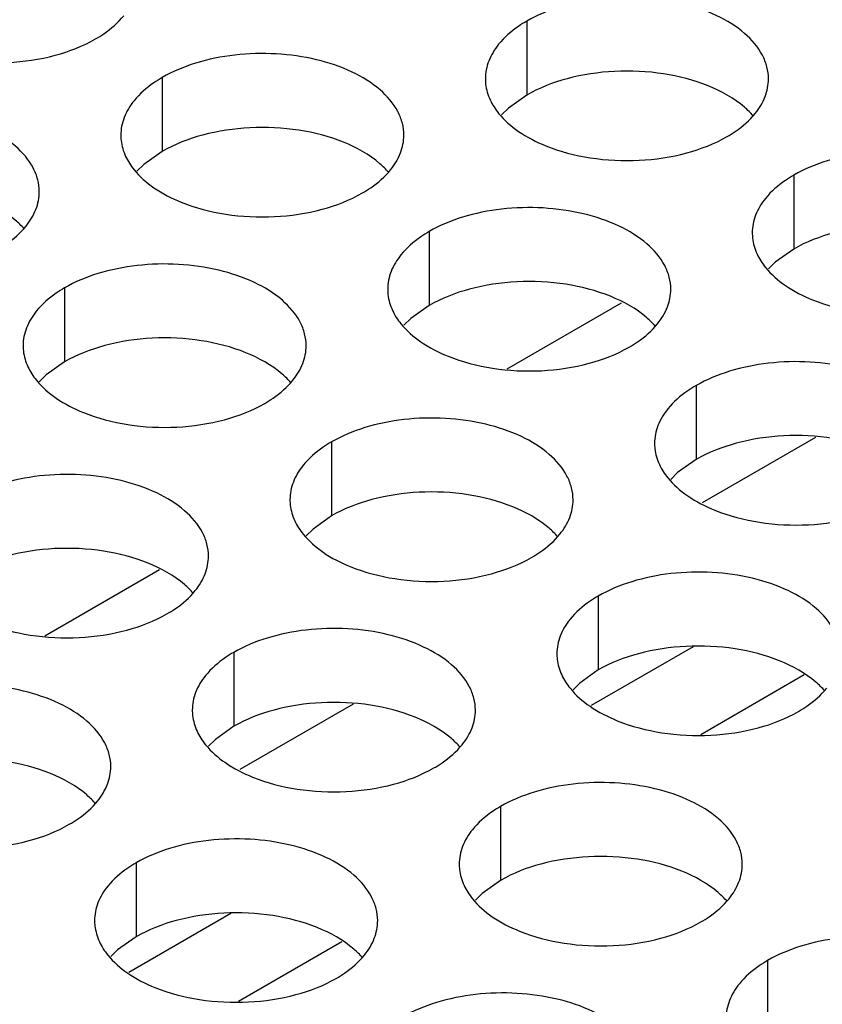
# Model space of a CAD drawing. Header units: inches. Extents: x 0 to 34, y 0 to 22.
# Tile 84 of 155: x 17.543 to 17.684, y 18.823 to 18.997. Entities that reach past the tile are written whole.
import ezdxf

# ---------------------------------------------------------------- set-up
doc = ezdxf.new("R2010")
doc.units = ezdxf.units.IN
doc.header["$LTSCALE"] = 1.87
doc.header["$MEASUREMENT"] = 0
doc.layers.get('0').update_dxf_attribs({"linetype": 'CONTINUOUS'})
doc.layers.add('02___PRT_ALL_AXES', color=7, linetype='CONTINUOUS')

msp = doc.modelspace()

# ---------------------------------------------------------------- linework, layer by layer
at = {"color": 7, "linetype": 'CONTINUOUS'}
for p, q in [((17.62861, 18.93481), (17.64885, 18.9465)), ((17.68306, 18.9227), (17.66306, 18.91115)), ((17.54696, 18.88767), (17.5672, 18.89936)), ((17.66147, 18.88574), (17.64344, 18.87533)), ((17.68109, 18.88074), (17.66283, 18.87019)), ((17.60141, 18.87556), (17.58141, 18.86401)), ((17.57982, 18.8386), (17.56179, 18.82819)), ((17.59944, 18.8336), (17.58118, 18.82305))]:
    msp.add_line(p, q, dxfattribs=at)
at = {"layer": '02___PRT_ALL_AXES', "color": 7, "linetype": 'CONTINUOUS'}
for p, q in [((17.6321, 18.99627), (17.6321, 18.98321)), ((17.56771, 18.98631), (17.56771, 18.97325)), ((17.6321, 18.98321), (17.62885, 18.98089)), ((17.62885, 18.98089), (17.62764, 18.9797)), ((17.56771, 18.97325), (17.56445, 18.97093)), ((17.56445, 18.97093), (17.56324, 18.96974)), ((17.67924, 18.96905), (17.67924, 18.95599)), ((17.61485, 18.95909), (17.61485, 18.94603)), ((17.67924, 18.95599), (17.67599, 18.95367)), ((17.67599, 18.95367), (17.67478, 18.95248)), ((17.55045, 18.94913), (17.55045, 18.93606)), ((17.61485, 18.94603), (17.61159, 18.94371)), ((17.61159, 18.94371), (17.61038, 18.94252)), ((17.55045, 18.93606), (17.5472, 18.93375)), ((17.5472, 18.93375), (17.54599, 18.93256)), ((17.66199, 18.93187), (17.66199, 18.91881)), ((17.59759, 18.92191), (17.59759, 18.90885)), ((17.66199, 18.91881), (17.65874, 18.91649)), ((17.65874, 18.91649), (17.65752, 18.9153)), ((17.59759, 18.90885), (17.59434, 18.90653)), ((17.59434, 18.90653), (17.59313, 18.90534)), ((17.64473, 18.89469), (17.64473, 18.88163)), ((17.58034, 18.88473), (17.58034, 18.87167)), ((17.64473, 18.88163), (17.64148, 18.87931)), ((17.64148, 18.87931), (17.64027, 18.87812)), ((17.58034, 18.87167), (17.57709, 18.86935)), ((17.57709, 18.86935), (17.57587, 18.86816)), ((17.62748, 18.85751), (17.62748, 18.84445)), ((17.56309, 18.84755), (17.56309, 18.83448)), ((17.62748, 18.84445), (17.62423, 18.84213)), ((17.62423, 18.84213), (17.62301, 18.84094)), ((17.56309, 18.83448), (17.55983, 18.83217)), ((17.55983, 18.83217), (17.55862, 18.83098)), ((17.67462, 18.83029), (17.67462, 18.81723))]:
    msp.add_line(p, q, dxfattribs=at)
at = {"layer": '02___PRT_ALL_AXES', "color": 3, "linetype": 'CONTINUOUS'}
for points, knots in [([(17.67478, 18.98606), (17.67478, 18.98677), (17.67459, 18.98823), (17.67344, 18.99114), (17.67052, 18.9945), (17.6655, 18.99755), (17.65923, 18.99965), (17.6522, 19.00063), (17.64498, 19.00044), (17.63815, 18.99907), (17.63395, 18.99734), (17.6321, 18.99627)], [0, 0, 0, 0, 0.042883, 0.087524, 0.186914, 0.304219, 0.43794, 0.582356, 0.729558, 0.871282, 1, 1, 1, 1]), ([(17.55592, 18.99311), (17.55642, 18.9934), (17.55825, 18.99455), (17.55991, 18.99599), (17.5609, 18.99722)], [0, 0, 0, 0, 0.268123, 1, 1, 1, 1]), ([(17.6321, 18.99627), (17.6316, 18.99598), (17.62978, 18.99483), (17.62812, 18.99339), (17.62712, 18.99217)], [0, 0, 0, 0, 0.268123, 1, 1, 1, 1]), ([(17.52391, 18.9915), (17.52642, 18.99048), (17.53191, 18.98907), (17.54038, 18.98866), (17.54861, 18.98988), (17.55371, 18.99184), (17.55592, 18.99311)], [0, 0, 0, 0, 0.247189, 0.509885, 0.767301, 1, 1, 1, 1]), ([(17.62712, 18.99217), (17.6264, 18.99127), (17.62523, 18.98936), (17.62478, 18.98713), (17.62478, 18.98607)], [0, 0, 0, 0, 0.520681, 1, 1, 1, 1]), ([(17.61039, 18.97609), (17.61039, 18.9768), (17.6102, 18.97826), (17.60905, 18.98117), (17.60612, 18.98454), (17.6011, 18.98759), (17.59483, 18.98969), (17.58781, 18.99067), (17.58058, 18.99047), (17.57375, 18.98911), (17.56956, 18.98738), (17.56771, 18.98631)], [0, 0, 0, 0, 0.042883, 0.087524, 0.186914, 0.304219, 0.43794, 0.582356, 0.729558, 0.871282, 1, 1, 1, 1]), ([(17.56771, 18.98631), (17.56721, 18.98602), (17.56538, 18.98487), (17.56372, 18.98343), (17.56273, 18.9822)], [0, 0, 0, 0, 0.268123, 1, 1, 1, 1]), ([(17.62478, 18.98607), (17.62478, 18.98576), (17.62485, 18.98447), (17.62522, 18.98321), (17.62563, 18.98233)], [0, 0, 0, 0, 0.245663, 1, 1, 1, 1]), ([(17.67244, 18.97996), (17.67316, 18.98086), (17.67434, 18.98277), (17.67478, 18.985), (17.67478, 18.98606)], [0, 0, 0, 0, 0.520681, 1, 1, 1, 1]), ([(17.56273, 18.9822), (17.56201, 18.98131), (17.56083, 18.97939), (17.56039, 18.97717), (17.56039, 18.97611)], [0, 0, 0, 0, 0.520681, 1, 1, 1, 1]), ([(17.62563, 18.98233), (17.62603, 18.98148), (17.6274, 18.97935), (17.63072, 18.97648), (17.63376, 18.97492), (17.63544, 18.97424)], [0, 0, 0, 0, 0.215502, 0.580331, 1, 1, 1, 1]), ([(17.54599, 18.96613), (17.54599, 18.96684), (17.5458, 18.9683), (17.54465, 18.97121), (17.54173, 18.97457), (17.53671, 18.97762), (17.53044, 18.97972), (17.52341, 18.98071), (17.51619, 18.98051), (17.50936, 18.97914), (17.50516, 18.97742), (17.50331, 18.97635)], [0, 0, 0, 0, 0.042883, 0.087524, 0.186914, 0.304219, 0.43794, 0.582356, 0.729558, 0.871282, 1, 1, 1, 1]), ([(17.66746, 18.97586), (17.66796, 18.97615), (17.66979, 18.9773), (17.67145, 18.97874), (17.67244, 18.97996)], [0, 0, 0, 0, 0.268123, 1, 1, 1, 1]), ([(17.56039, 18.97611), (17.56039, 18.9758), (17.56046, 18.97451), (17.56083, 18.97325), (17.56124, 18.97237)], [0, 0, 0, 0, 0.245663, 1, 1, 1, 1]), ([(17.60804, 18.97), (17.60877, 18.9709), (17.60994, 18.97281), (17.61038, 18.97503), (17.61039, 18.97609)], [0, 0, 0, 0, 0.520681, 1, 1, 1, 1]), ([(17.63544, 18.97424), (17.63796, 18.97322), (17.64344, 18.97181), (17.65192, 18.9714), (17.66015, 18.97262), (17.66524, 18.97458), (17.66746, 18.97586)], [0, 0, 0, 0, 0.247189, 0.509885, 0.767301, 1, 1, 1, 1]), ([(17.72192, 18.95884), (17.72192, 18.95955), (17.72173, 18.96101), (17.72058, 18.96392), (17.71766, 18.96728), (17.71264, 18.97033), (17.70637, 18.97243), (17.69934, 18.97342), (17.69212, 18.97322), (17.68529, 18.97185), (17.68109, 18.97012), (17.67924, 18.96905)], [0, 0, 0, 0, 0.042883, 0.087524, 0.186914, 0.304219, 0.43794, 0.582356, 0.729558, 0.871282, 1, 1, 1, 1]), ([(17.56124, 18.97237), (17.56163, 18.97152), (17.56301, 18.96939), (17.56632, 18.96652), (17.56936, 18.96496), (17.57105, 18.96428)], [0, 0, 0, 0, 0.215502, 0.580331, 1, 1, 1, 1]), ([(17.60306, 18.9659), (17.60356, 18.96618), (17.60539, 18.96733), (17.60705, 18.96877), (17.60804, 18.97)], [0, 0, 0, 0, 0.268123, 1, 1, 1, 1]), ([(17.67924, 18.96905), (17.67874, 18.96876), (17.67692, 18.96762), (17.67526, 18.96618), (17.67426, 18.96495)], [0, 0, 0, 0, 0.268123, 1, 1, 1, 1]), ([(17.54365, 18.96004), (17.54437, 18.96093), (17.54555, 18.96285), (17.54599, 18.96507), (17.54599, 18.96613)], [0, 0, 0, 0, 0.520681, 1, 1, 1, 1]), ([(17.57105, 18.96428), (17.57357, 18.96326), (17.57905, 18.96185), (17.58752, 18.96144), (17.59575, 18.96266), (17.60085, 18.96462), (17.60306, 18.9659)], [0, 0, 0, 0, 0.247189, 0.509885, 0.767301, 1, 1, 1, 1]), ([(17.67426, 18.96495), (17.67354, 18.96405), (17.67237, 18.96214), (17.67192, 18.95991), (17.67192, 18.95886)], [0, 0, 0, 0, 0.520681, 1, 1, 1, 1]), ([(17.65753, 18.94887), (17.65753, 18.94959), (17.65734, 18.95105), (17.65619, 18.95396), (17.65326, 18.95732), (17.64824, 18.96037), (17.64197, 18.96247), (17.63495, 18.96345), (17.62772, 18.96326), (17.62089, 18.96189), (17.6167, 18.96016), (17.61485, 18.95909)], [0, 0, 0, 0, 0.042883, 0.087524, 0.186914, 0.304219, 0.43794, 0.582356, 0.729558, 0.871282, 1, 1, 1, 1]), ([(17.53867, 18.95593), (17.53917, 18.95622), (17.541, 18.95737), (17.54266, 18.95881), (17.54365, 18.96004)], [0, 0, 0, 0, 0.268123, 1, 1, 1, 1]), ([(17.61485, 18.95909), (17.61435, 18.9588), (17.61252, 18.95765), (17.61086, 18.95621), (17.60987, 18.95498)], [0, 0, 0, 0, 0.268123, 1, 1, 1, 1]), ([(17.67192, 18.95886), (17.67192, 18.95854), (17.67199, 18.95725), (17.67237, 18.95599), (17.67277, 18.95511)], [0, 0, 0, 0, 0.245663, 1, 1, 1, 1]), ([(17.60987, 18.95498), (17.60915, 18.95409), (17.60797, 18.95217), (17.60753, 18.94995), (17.60753, 18.94889)], [0, 0, 0, 0, 0.520681, 1, 1, 1, 1]), ([(17.67277, 18.95511), (17.67317, 18.95427), (17.67454, 18.95213), (17.67786, 18.94926), (17.6809, 18.9477), (17.68258, 18.94702)], [0, 0, 0, 0, 0.215502, 0.580331, 1, 1, 1, 1]), ([(17.59313, 18.93891), (17.59313, 18.93962), (17.59294, 18.94108), (17.59179, 18.94399), (17.58887, 18.94736), (17.58385, 18.9504), (17.57758, 18.9525), (17.57055, 18.95349), (17.56333, 18.95329), (17.5565, 18.95193), (17.5523, 18.9502), (17.55045, 18.94913)], [0, 0, 0, 0, 0.042883, 0.087524, 0.186914, 0.304219, 0.43794, 0.582356, 0.729558, 0.871282, 1, 1, 1, 1]), ([(17.55045, 18.94913), (17.54995, 18.94884), (17.54813, 18.94769), (17.54647, 18.94625), (17.54547, 18.94502)], [0, 0, 0, 0, 0.268123, 1, 1, 1, 1]), ([(17.60753, 18.94889), (17.60753, 18.94858), (17.6076, 18.94729), (17.60797, 18.94603), (17.60838, 18.94515)], [0, 0, 0, 0, 0.245663, 1, 1, 1, 1]), ([(17.65518, 18.94278), (17.65591, 18.94368), (17.65708, 18.94559), (17.65753, 18.94782), (17.65753, 18.94887)], [0, 0, 0, 0, 0.520681, 1, 1, 1, 1]), ([(17.68258, 18.94702), (17.6851, 18.946), (17.69058, 18.94459), (17.69906, 18.94418), (17.70729, 18.9454), (17.71238, 18.94736), (17.7146, 18.94864)], [0, 0, 0, 0, 0.247189, 0.509885, 0.767301, 1, 1, 1, 1]), ([(17.60838, 18.94515), (17.60877, 18.9443), (17.61015, 18.94217), (17.61346, 18.9393), (17.6165, 18.93774), (17.61819, 18.93706)], [0, 0, 0, 0, 0.215502, 0.580331, 1, 1, 1, 1]), ([(17.54547, 18.94502), (17.54475, 18.94413), (17.54358, 18.94221), (17.54313, 18.93999), (17.54313, 18.93893)], [0, 0, 0, 0, 0.520681, 1, 1, 1, 1]), ([(17.6502, 18.93868), (17.65071, 18.93897), (17.65253, 18.94011), (17.65419, 18.94156), (17.65518, 18.94278)], [0, 0, 0, 0, 0.268123, 1, 1, 1, 1]), ([(17.54313, 18.93893), (17.54313, 18.93862), (17.5432, 18.93733), (17.54358, 18.93607), (17.54398, 18.93519)], [0, 0, 0, 0, 0.245663, 1, 1, 1, 1]), ([(17.59079, 18.93282), (17.59151, 18.93371), (17.59269, 18.93563), (17.59313, 18.93785), (17.59313, 18.93891)], [0, 0, 0, 0, 0.520681, 1, 1, 1, 1]), ([(17.61819, 18.93706), (17.62071, 18.93604), (17.62619, 18.93463), (17.63466, 18.93422), (17.6429, 18.93544), (17.64799, 18.9374), (17.6502, 18.93868)], [0, 0, 0, 0, 0.247189, 0.509885, 0.767301, 1, 1, 1, 1]), ([(17.54398, 18.93519), (17.54438, 18.93434), (17.54575, 18.93221), (17.54907, 18.92933), (17.55211, 18.92778), (17.55379, 18.9271)], [0, 0, 0, 0, 0.215502, 0.580331, 1, 1, 1, 1]), ([(17.70467, 18.92166), (17.70467, 18.92237), (17.70448, 18.92383), (17.70333, 18.92674), (17.7004, 18.9301), (17.69538, 18.93315), (17.68911, 18.93525), (17.68209, 18.93623), (17.67486, 18.93604), (17.66803, 18.93467), (17.66384, 18.93294), (17.66199, 18.93187)], [0, 0, 0, 0, 0.042883, 0.087524, 0.186914, 0.304219, 0.43794, 0.582356, 0.729558, 0.871282, 1, 1, 1, 1]), ([(17.58581, 18.92871), (17.58631, 18.929), (17.58814, 18.93015), (17.5898, 18.93159), (17.59079, 18.93282)], [0, 0, 0, 0, 0.268123, 1, 1, 1, 1]), ([(17.66199, 18.93187), (17.66149, 18.93158), (17.65966, 18.93044), (17.658, 18.92899), (17.65701, 18.92777)], [0, 0, 0, 0, 0.268123, 1, 1, 1, 1]), ([(17.55379, 18.9271), (17.55631, 18.92608), (17.56179, 18.92467), (17.57027, 18.92426), (17.5785, 18.92548), (17.58359, 18.92744), (17.58581, 18.92871)], [0, 0, 0, 0, 0.247189, 0.509885, 0.767301, 1, 1, 1, 1]), ([(17.65701, 18.92777), (17.65629, 18.92687), (17.65511, 18.92496), (17.65467, 18.92273), (17.65467, 18.92168)], [0, 0, 0, 0, 0.520681, 1, 1, 1, 1]), ([(17.64027, 18.91169), (17.64027, 18.91241), (17.64008, 18.91386), (17.63893, 18.91678), (17.63601, 18.92014), (17.63099, 18.92319), (17.62472, 18.92529), (17.61769, 18.92627), (17.61047, 18.92608), (17.60364, 18.92471), (17.59944, 18.92298), (17.59759, 18.92191)], [0, 0, 0, 0, 0.042883, 0.087524, 0.186914, 0.304219, 0.43794, 0.582356, 0.729558, 0.871282, 1, 1, 1, 1]), ([(17.59759, 18.92191), (17.59709, 18.92162), (17.59527, 18.92047), (17.59361, 18.91903), (17.59261, 18.9178)], [0, 0, 0, 0, 0.268123, 1, 1, 1, 1]), ([(17.65467, 18.92168), (17.65467, 18.92136), (17.65474, 18.92007), (17.65511, 18.91881), (17.65552, 18.91793)], [0, 0, 0, 0, 0.245663, 1, 1, 1, 1]), ([(17.59261, 18.9178), (17.59189, 18.91691), (17.59072, 18.91499), (17.59027, 18.91277), (17.59027, 18.91171)], [0, 0, 0, 0, 0.520681, 1, 1, 1, 1]), ([(17.65552, 18.91793), (17.65591, 18.91708), (17.65729, 18.91495), (17.6606, 18.91208), (17.66365, 18.91052), (17.66533, 18.90984)], [0, 0, 0, 0, 0.215502, 0.580331, 1, 1, 1, 1]), ([(17.57588, 18.90173), (17.57588, 18.90244), (17.57569, 18.9039), (17.57454, 18.90681), (17.57161, 18.91017), (17.56659, 18.91322), (17.56032, 18.91532), (17.5533, 18.91631), (17.54607, 18.91611), (17.53924, 18.91474), (17.53505, 18.91302), (17.5332, 18.91195)], [0, 0, 0, 0, 0.042883, 0.087524, 0.186914, 0.304219, 0.43794, 0.582356, 0.729558, 0.871282, 1, 1, 1, 1]), ([(17.59027, 18.91171), (17.59027, 18.9114), (17.59034, 18.91011), (17.59072, 18.90885), (17.59112, 18.90797)], [0, 0, 0, 0, 0.245663, 1, 1, 1, 1]), ([(17.63793, 18.9056), (17.63865, 18.9065), (17.63983, 18.90841), (17.64027, 18.91064), (17.64027, 18.91169)], [0, 0, 0, 0, 0.520681, 1, 1, 1, 1]), ([(17.66533, 18.90984), (17.66785, 18.90882), (17.67333, 18.90741), (17.6818, 18.907), (17.69004, 18.90822), (17.69513, 18.91018), (17.69734, 18.91146)], [0, 0, 0, 0, 0.247189, 0.509885, 0.767301, 1, 1, 1, 1]), ([(17.59112, 18.90797), (17.59152, 18.90712), (17.5929, 18.90499), (17.59621, 18.90212), (17.59925, 18.90056), (17.60093, 18.89988)], [0, 0, 0, 0, 0.215502, 0.580331, 1, 1, 1, 1]), ([(17.63295, 18.9015), (17.63345, 18.90179), (17.63528, 18.90293), (17.63694, 18.90437), (17.63793, 18.9056)], [0, 0, 0, 0, 0.268123, 1, 1, 1, 1]), ([(17.57353, 18.89564), (17.57426, 18.89653), (17.57543, 18.89845), (17.57588, 18.90067), (17.57588, 18.90173)], [0, 0, 0, 0, 0.520681, 1, 1, 1, 1]), ([(17.60093, 18.89988), (17.60345, 18.89886), (17.60893, 18.89745), (17.61741, 18.89704), (17.62564, 18.89826), (17.63074, 18.90022), (17.63295, 18.9015)], [0, 0, 0, 0, 0.247189, 0.509885, 0.767301, 1, 1, 1, 1]), ([(17.68741, 18.88448), (17.68741, 18.88519), (17.68722, 18.88665), (17.68607, 18.88956), (17.68315, 18.89292), (17.67813, 18.89597), (17.67186, 18.89807), (17.66483, 18.89905), (17.65761, 18.89886), (17.65078, 18.89749), (17.64659, 18.89576), (17.64473, 18.89469)], [0, 0, 0, 0, 0.042883, 0.087524, 0.186914, 0.304219, 0.43794, 0.582356, 0.729558, 0.871282, 1, 1, 1, 1]), ([(17.56855, 18.89153), (17.56906, 18.89182), (17.57088, 18.89297), (17.57254, 18.89441), (17.57353, 18.89564)], [0, 0, 0, 0, 0.268123, 1, 1, 1, 1]), ([(17.64473, 18.89469), (17.64423, 18.8944), (17.64241, 18.89325), (17.64075, 18.89181), (17.63975, 18.89059)], [0, 0, 0, 0, 0.268123, 1, 1, 1, 1]), ([(17.53654, 18.88992), (17.53906, 18.8889), (17.54454, 18.88749), (17.55301, 18.88708), (17.56125, 18.8883), (17.56634, 18.89026), (17.56855, 18.89153)], [0, 0, 0, 0, 0.247189, 0.509885, 0.767301, 1, 1, 1, 1]), ([(17.63975, 18.89059), (17.63903, 18.88969), (17.63786, 18.88778), (17.63741, 18.88555), (17.63741, 18.88449)], [0, 0, 0, 0, 0.520681, 1, 1, 1, 1]), ([(17.62302, 18.87451), (17.62302, 18.87522), (17.62283, 18.87668), (17.62168, 18.87959), (17.61875, 18.88296), (17.61373, 18.88601), (17.60747, 18.88811), (17.60044, 18.88909), (17.59321, 18.88889), (17.58638, 18.88753), (17.58219, 18.8858), (17.58034, 18.88473)], [0, 0, 0, 0, 0.042883, 0.087524, 0.186914, 0.304219, 0.43794, 0.582356, 0.729558, 0.871282, 1, 1, 1, 1]), ([(17.58034, 18.88473), (17.57984, 18.88444), (17.57801, 18.88329), (17.57635, 18.88185), (17.57536, 18.88062)], [0, 0, 0, 0, 0.268123, 1, 1, 1, 1]), ([(17.63741, 18.88449), (17.63741, 18.88418), (17.63748, 18.88289), (17.63786, 18.88163), (17.63826, 18.88075)], [0, 0, 0, 0, 0.245663, 1, 1, 1, 1]), ([(17.63826, 18.88075), (17.63866, 18.8799), (17.64004, 18.87777), (17.64335, 18.8749), (17.64639, 18.87334), (17.64807, 18.87266)], [0, 0, 0, 0, 0.215502, 0.580331, 1, 1, 1, 1]), ([(17.55862, 18.86455), (17.55862, 18.86526), (17.55843, 18.86672), (17.55728, 18.86963), (17.55436, 18.87299), (17.54934, 18.87604), (17.54307, 18.87814), (17.53604, 18.87913), (17.52882, 18.87893), (17.52199, 18.87756), (17.5178, 18.87584), (17.51594, 18.87477)], [0, 0, 0, 0, 0.042883, 0.087524, 0.186914, 0.304219, 0.43794, 0.582356, 0.729558, 0.871282, 1, 1, 1, 1]), ([(17.57536, 18.88062), (17.57464, 18.87973), (17.57346, 18.87781), (17.57302, 18.87559), (17.57302, 18.87453)], [0, 0, 0, 0, 0.520681, 1, 1, 1, 1]), ([(17.68009, 18.87428), (17.68059, 18.87457), (17.68242, 18.87572), (17.68408, 18.87716), (17.68507, 18.87838)], [0, 0, 0, 0, 0.268123, 1, 1, 1, 1]), ([(17.57302, 18.87453), (17.57302, 18.87422), (17.57309, 18.87293), (17.57346, 18.87167), (17.57387, 18.87079)], [0, 0, 0, 0, 0.245663, 1, 1, 1, 1]), ([(17.62068, 18.86842), (17.6214, 18.86932), (17.62257, 18.87123), (17.62302, 18.87345), (17.62302, 18.87451)], [0, 0, 0, 0, 0.520681, 1, 1, 1, 1]), ([(17.64807, 18.87266), (17.65059, 18.87164), (17.65607, 18.87023), (17.66455, 18.86982), (17.67278, 18.87104), (17.67788, 18.873), (17.68009, 18.87428)], [0, 0, 0, 0, 0.247189, 0.509885, 0.767301, 1, 1, 1, 1]), ([(17.57387, 18.87079), (17.57426, 18.86994), (17.57564, 18.86781), (17.57895, 18.86494), (17.582, 18.86338), (17.58368, 18.8627)], [0, 0, 0, 0, 0.215502, 0.580331, 1, 1, 1, 1]), ([(17.6157, 18.86432), (17.6162, 18.8646), (17.61802, 18.86575), (17.61968, 18.86719), (17.62068, 18.86842)], [0, 0, 0, 0, 0.268123, 1, 1, 1, 1]), ([(17.55628, 18.85846), (17.557, 18.85935), (17.55818, 18.86127), (17.55862, 18.86349), (17.55862, 18.86455)], [0, 0, 0, 0, 0.520681, 1, 1, 1, 1]), ([(17.58368, 18.8627), (17.5862, 18.86168), (17.59168, 18.86027), (17.60015, 18.85986), (17.60839, 18.86108), (17.61348, 18.86304), (17.6157, 18.86432)], [0, 0, 0, 0, 0.247189, 0.509885, 0.767301, 1, 1, 1, 1]), ([(17.67016, 18.84729), (17.67016, 18.84801), (17.66997, 18.84947), (17.66882, 18.85238), (17.66589, 18.85574), (17.66087, 18.85879), (17.65461, 18.86089), (17.64758, 18.86187), (17.64035, 18.86168), (17.63352, 18.86031), (17.62933, 18.85858), (17.62748, 18.85751)], [0, 0, 0, 0, 0.042883, 0.087524, 0.186914, 0.304219, 0.43794, 0.582356, 0.729558, 0.871282, 1, 1, 1, 1]), ([(17.5513, 18.85435), (17.5518, 18.85464), (17.55363, 18.85579), (17.55529, 18.85723), (17.55628, 18.85846)], [0, 0, 0, 0, 0.268123, 1, 1, 1, 1]), ([(17.62748, 18.85751), (17.62698, 18.85722), (17.62515, 18.85607), (17.62349, 18.85463), (17.6225, 18.8534)], [0, 0, 0, 0, 0.268123, 1, 1, 1, 1]), ([(17.51928, 18.85274), (17.5218, 18.85172), (17.52728, 18.85031), (17.53576, 18.8499), (17.54399, 18.85112), (17.54909, 18.85307), (17.5513, 18.85435)], [0, 0, 0, 0, 0.247189, 0.509885, 0.767301, 1, 1, 1, 1]), ([(17.6225, 18.8534), (17.62178, 18.85251), (17.6206, 18.85059), (17.62016, 18.84837), (17.62016, 18.84731)], [0, 0, 0, 0, 0.520681, 1, 1, 1, 1]), ([(17.60576, 18.83733), (17.60576, 18.83804), (17.60557, 18.8395), (17.60442, 18.84241), (17.6015, 18.84578), (17.59648, 18.84882), (17.59021, 18.85092), (17.58318, 18.85191), (17.57596, 18.85171), (17.56913, 18.85035), (17.56494, 18.84862), (17.56309, 18.84755)], [0, 0, 0, 0, 0.042883, 0.087524, 0.186914, 0.304219, 0.43794, 0.582356, 0.729558, 0.871282, 1, 1, 1, 1]), ([(17.56309, 18.84755), (17.56258, 18.84726), (17.56076, 18.84611), (17.5591, 18.84467), (17.55811, 18.84344)], [0, 0, 0, 0, 0.268123, 1, 1, 1, 1]), ([(17.62016, 18.84731), (17.62016, 18.847), (17.62023, 18.84571), (17.6206, 18.84445), (17.62101, 18.84357)], [0, 0, 0, 0, 0.245663, 1, 1, 1, 1]), ([(17.66782, 18.8412), (17.66854, 18.8421), (17.66971, 18.84401), (17.67016, 18.84624), (17.67016, 18.84729)], [0, 0, 0, 0, 0.520681, 1, 1, 1, 1]), ([(17.55811, 18.84344), (17.55738, 18.84255), (17.55621, 18.84063), (17.55576, 18.83841), (17.55576, 18.83735)], [0, 0, 0, 0, 0.520681, 1, 1, 1, 1]), ([(17.62101, 18.84357), (17.6214, 18.84272), (17.62278, 18.84059), (17.62609, 18.83772), (17.62914, 18.83616), (17.63082, 18.83548)], [0, 0, 0, 0, 0.215502, 0.580331, 1, 1, 1, 1]), ([(17.66284, 18.8371), (17.66334, 18.83739), (17.66516, 18.83853), (17.66682, 18.83998), (17.66782, 18.8412)], [0, 0, 0, 0, 0.268123, 1, 1, 1, 1]), ([(17.55576, 18.83735), (17.55576, 18.83704), (17.55584, 18.83575), (17.55621, 18.83449), (17.55661, 18.83361)], [0, 0, 0, 0, 0.245663, 1, 1, 1, 1]), ([(17.60342, 18.83124), (17.60414, 18.83213), (17.60532, 18.83405), (17.60576, 18.83627), (17.60576, 18.83733)], [0, 0, 0, 0, 0.520681, 1, 1, 1, 1]), ([(17.63082, 18.83548), (17.63334, 18.83446), (17.63882, 18.83305), (17.64729, 18.83264), (17.65553, 18.83386), (17.66062, 18.83582), (17.66284, 18.8371)], [0, 0, 0, 0, 0.247189, 0.509885, 0.767301, 1, 1, 1, 1]), ([(17.7173, 18.82008), (17.7173, 18.82079), (17.71711, 18.82225), (17.71596, 18.82516), (17.71303, 18.82852), (17.70801, 18.83157), (17.70175, 18.83367), (17.69472, 18.83465), (17.68749, 18.83446), (17.68066, 18.83309), (17.67647, 18.83136), (17.67462, 18.83029)], [0, 0, 0, 0, 0.042883, 0.087524, 0.186914, 0.304219, 0.43794, 0.582356, 0.729558, 0.871282, 1, 1, 1, 1]), ([(17.55661, 18.83361), (17.55701, 18.83276), (17.55839, 18.83063), (17.5617, 18.82775), (17.56474, 18.8262), (17.56642, 18.82552)], [0, 0, 0, 0, 0.215502, 0.580331, 1, 1, 1, 1]), ([(17.59844, 18.82713), (17.59894, 18.82742), (17.60077, 18.82857), (17.60243, 18.83001), (17.60342, 18.83124)], [0, 0, 0, 0, 0.268123, 1, 1, 1, 1]), ([(17.67462, 18.83029), (17.67412, 18.83), (17.67229, 18.82886), (17.67063, 18.82741), (17.66964, 18.82619)], [0, 0, 0, 0, 0.268123, 1, 1, 1, 1]), ([(17.56642, 18.82552), (17.56894, 18.8245), (17.57442, 18.82309), (17.5829, 18.82268), (17.59113, 18.8239), (17.59623, 18.82586), (17.59844, 18.82713)], [0, 0, 0, 0, 0.247189, 0.509885, 0.767301, 1, 1, 1, 1]), ([(17.66964, 18.82619), (17.66892, 18.82529), (17.66774, 18.82338), (17.6673, 18.82115), (17.6673, 18.8201)], [0, 0, 0, 0, 0.520681, 1, 1, 1, 1]), ([(17.6529, 18.81011), (17.6529, 18.81083), (17.65271, 18.81228), (17.65156, 18.8152), (17.64864, 18.81856), (17.64362, 18.82161), (17.63735, 18.82371), (17.63032, 18.82469), (17.6231, 18.8245), (17.61627, 18.82313), (17.61208, 18.8214), (17.61023, 18.82033)], [0, 0, 0, 0, 0.042883, 0.087524, 0.186914, 0.304219, 0.43794, 0.582356, 0.729558, 0.871282, 1, 1, 1, 1])]:
    msp.add_open_spline(points, degree=3, knots=knots, dxfattribs=at)
at = {"layer": '02___PRT_ALL_AXES', "color": 7, "linetype": 'CONTINUOUS'}
for points, knots in [([(17.66412, 18.98483), (17.6616, 18.98584), (17.65612, 18.98726), (17.64765, 18.98766), (17.63941, 18.98644), (17.63432, 18.98449), (17.6321, 18.98321)], [0, 0, 0, 0, 0.247189, 0.509885, 0.767301, 1, 1, 1, 1]), ([(17.6721, 18.97951), (17.67162, 18.98006), (17.66931, 18.98231), (17.66642, 18.98389), (17.66412, 18.98483)], [0, 0, 0, 0, 0.226307, 1, 1, 1, 1]), ([(17.59973, 18.97486), (17.59721, 18.97588), (17.59172, 18.97729), (17.58325, 18.9777), (17.57502, 18.97648), (17.56992, 18.97452), (17.56771, 18.97325)], [0, 0, 0, 0, 0.247189, 0.509885, 0.767301, 1, 1, 1, 1]), ([(17.6077, 18.96955), (17.60722, 18.97009), (17.60492, 18.97235), (17.60203, 18.97393), (17.59973, 18.97486)], [0, 0, 0, 0, 0.226307, 1, 1, 1, 1]), ([(17.54331, 18.95958), (17.54283, 18.96013), (17.54052, 18.96238), (17.53763, 18.96397), (17.53533, 18.9649)], [0, 0, 0, 0, 0.226307, 1, 1, 1, 1]), ([(17.71126, 18.95761), (17.70874, 18.95863), (17.70326, 18.96004), (17.69479, 18.96045), (17.68655, 18.95923), (17.68146, 18.95727), (17.67924, 18.95599)], [0, 0, 0, 0, 0.247189, 0.509885, 0.767301, 1, 1, 1, 1]), ([(17.64687, 18.94764), (17.64435, 18.94866), (17.63887, 18.95007), (17.63039, 18.95048), (17.62216, 18.94926), (17.61706, 18.94731), (17.61485, 18.94603)], [0, 0, 0, 0, 0.247189, 0.509885, 0.767301, 1, 1, 1, 1]), ([(17.65484, 18.94233), (17.65436, 18.94287), (17.65206, 18.94513), (17.64917, 18.94671), (17.64687, 18.94764)], [0, 0, 0, 0, 0.226307, 1, 1, 1, 1]), ([(17.58247, 18.93768), (17.57995, 18.9387), (17.57447, 18.94011), (17.566, 18.94052), (17.55776, 18.9393), (17.55267, 18.93734), (17.55045, 18.93606)], [0, 0, 0, 0, 0.247189, 0.509885, 0.767301, 1, 1, 1, 1]), ([(17.59045, 18.93236), (17.58997, 18.93291), (17.58766, 18.93516), (17.58478, 18.93675), (17.58247, 18.93768)], [0, 0, 0, 0, 0.226307, 1, 1, 1, 1]), ([(17.69401, 18.92043), (17.69149, 18.92144), (17.68601, 18.92286), (17.67753, 18.92326), (17.6693, 18.92205), (17.6642, 18.92009), (17.66199, 18.91881)], [0, 0, 0, 0, 0.247189, 0.509885, 0.767301, 1, 1, 1, 1]), ([(17.62961, 18.91046), (17.62709, 18.91148), (17.62161, 18.91289), (17.61314, 18.9133), (17.6049, 18.91208), (17.59981, 18.91013), (17.59759, 18.90885)], [0, 0, 0, 0, 0.247189, 0.509885, 0.767301, 1, 1, 1, 1]), ([(17.63759, 18.90515), (17.63711, 18.90569), (17.6348, 18.90795), (17.63192, 18.90953), (17.62961, 18.91046)], [0, 0, 0, 0, 0.226307, 1, 1, 1, 1]), ([(17.56522, 18.9005), (17.5627, 18.90152), (17.55722, 18.90293), (17.54874, 18.90334), (17.54051, 18.90212), (17.53541, 18.90016), (17.5332, 18.89888)], [0, 0, 0, 0, 0.247189, 0.509885, 0.767301, 1, 1, 1, 1]), ([(17.57319, 18.89518), (17.57271, 18.89573), (17.57041, 18.89798), (17.56752, 18.89957), (17.56522, 18.9005)], [0, 0, 0, 0, 0.226307, 1, 1, 1, 1]), ([(17.67675, 18.88325), (17.67423, 18.88426), (17.66875, 18.88567), (17.66028, 18.88608), (17.65204, 18.88486), (17.64695, 18.88291), (17.64473, 18.88163)], [0, 0, 0, 0, 0.247189, 0.509885, 0.767301, 1, 1, 1, 1]), ([(17.68473, 18.87793), (17.68425, 18.87848), (17.68194, 18.88073), (17.67906, 18.88231), (17.67675, 18.88325)], [0, 0, 0, 0, 0.226307, 1, 1, 1, 1]), ([(17.61236, 18.87328), (17.60984, 18.8743), (17.60436, 18.87571), (17.59588, 18.87612), (17.58765, 18.8749), (17.58255, 18.87294), (17.58034, 18.87167)], [0, 0, 0, 0, 0.247189, 0.509885, 0.767301, 1, 1, 1, 1]), ([(17.62033, 18.86797), (17.61985, 18.86851), (17.61755, 18.87077), (17.61466, 18.87235), (17.61236, 18.87328)], [0, 0, 0, 0, 0.226307, 1, 1, 1, 1]), ([(17.54796, 18.86332), (17.54544, 18.86434), (17.53996, 18.86575), (17.53149, 18.86616), (17.52325, 18.86494), (17.51816, 18.86298), (17.51594, 18.8617)], [0, 0, 0, 0, 0.247189, 0.509885, 0.767301, 1, 1, 1, 1]), ([(17.55594, 18.858), (17.55546, 18.85855), (17.55315, 18.8608), (17.55027, 18.86239), (17.54796, 18.86332)], [0, 0, 0, 0, 0.226307, 1, 1, 1, 1]), ([(17.6595, 18.84606), (17.65698, 18.84708), (17.6515, 18.84849), (17.64302, 18.8489), (17.63479, 18.84768), (17.62969, 18.84573), (17.62748, 18.84445)], [0, 0, 0, 0, 0.247189, 0.509885, 0.767301, 1, 1, 1, 1]), ([(17.66747, 18.84075), (17.66699, 18.84129), (17.66469, 18.84355), (17.6618, 18.84513), (17.6595, 18.84606)], [0, 0, 0, 0, 0.226307, 1, 1, 1, 1]), ([(17.5951, 18.8361), (17.59258, 18.83712), (17.5871, 18.83853), (17.57863, 18.83894), (17.57039, 18.83772), (17.5653, 18.83576), (17.56309, 18.83448)], [0, 0, 0, 0, 0.247189, 0.509885, 0.767301, 1, 1, 1, 1]), ([(17.60308, 18.83078), (17.6026, 18.83133), (17.60029, 18.83358), (17.59741, 18.83517), (17.5951, 18.8361)], [0, 0, 0, 0, 0.226307, 1, 1, 1, 1])]:
    msp.add_open_spline(points, degree=3, knots=knots, dxfattribs=at)

doc.saveas('drawing.dxf')
